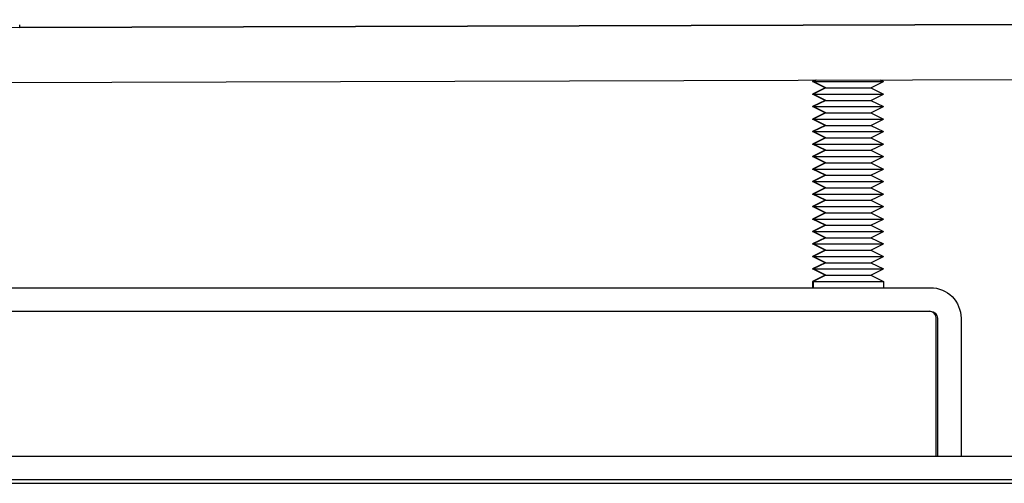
# Model space of a CAD drawing. Extents: x 0 to 796, y 0 to 496.
# Tile 235 of 242: x 714.01 to 718.38, y 309.01 to 311.08. Entities that reach past the tile are written whole.
import ezdxf

# ---------------------------------------------------------------- set-up
doc = ezdxf.new("R2010")
doc.units = 0
doc.header["$LTSCALE"] = 12
doc.header["$MEASUREMENT"] = 0
doc.layers.add('X', color=1, linetype='CONTINUOUS')

msp = doc.modelspace()

# ---------------------------------------------------------------- linework, layer by layer
at = {"layer": 'X'}
for p, q in [((712.97641, 311.03804), (725.47635, 311.07509)), ((714.00691, 311.0411), (714.00687, 311.05255)), ((724.44486, 311.07205), (714.00691, 311.04112)), ((714.00691, 311.0411), (724.44486, 311.07203)), ((724.43756, 311.07203), (714.00691, 311.04112)), ((712.97714, 310.79344), (725.47708, 310.83049)), ((717.54656, 310.80698), (717.53189, 310.79971)), ((717.53189, 310.79971), (717.53513, 310.79971)), ((717.58789, 310.77196), (717.53189, 310.79971)), ((717.54982, 310.80699), (717.53513, 310.79971)), ((717.53513, 310.79971), (717.69123, 310.79971)), ((717.59113, 310.77196), (717.53513, 310.79971)), ((717.69123, 310.79971), (717.84713, 310.79971)), ((717.79112, 310.77196), (717.84713, 310.79971)), ((717.83076, 310.80783), (717.84713, 310.79971)), ((717.58789, 310.77196), (717.53189, 310.7442)), ((717.53189, 310.7442), (717.53513, 310.7442)), ((717.58789, 310.71644), (717.53189, 310.7442)), ((717.59113, 310.77196), (717.53513, 310.7442)), ((717.53513, 310.7442), (717.69123, 310.7442)), ((717.59113, 310.71644), (717.53513, 310.7442)), ((717.58789, 310.77196), (717.59113, 310.77196)), ((717.59113, 310.77196), (717.69119, 310.77196)), ((717.69119, 310.77196), (717.79112, 310.77196)), ((717.69123, 310.7442), (717.84713, 310.7442)), ((717.79112, 310.77196), (717.84713, 310.7442)), ((717.79112, 310.71644), (717.84713, 310.7442)), ((717.58789, 310.71644), (717.53189, 310.68869)), ((717.59113, 310.71644), (717.53513, 310.68869)), ((717.58789, 310.71644), (717.59113, 310.71644)), ((717.59113, 310.71644), (717.69119, 310.71644)), ((717.69119, 310.71644), (717.79112, 310.71644)), ((717.79112, 310.71644), (717.84713, 310.68869)), ((717.53189, 310.68869), (717.53513, 310.68869)), ((717.58789, 310.66093), (717.53189, 310.68869)), ((717.58789, 310.66093), (717.53189, 310.63317)), ((717.53513, 310.68869), (717.69123, 310.68869)), ((717.59113, 310.66093), (717.53513, 310.68869)), ((717.59113, 310.66093), (717.53513, 310.63317)), ((717.58789, 310.66093), (717.59113, 310.66093)), ((717.59113, 310.66093), (717.69119, 310.66093)), ((717.69119, 310.66093), (717.79112, 310.66093)), ((717.69123, 310.68869), (717.84713, 310.68869)), ((717.79112, 310.66093), (717.84713, 310.68869)), ((717.79112, 310.66093), (717.84713, 310.63317)), ((717.53189, 310.63317), (717.53513, 310.63317)), ((717.58789, 310.60542), (717.53189, 310.63317)), ((717.58789, 310.60542), (717.53189, 310.57766)), ((717.53513, 310.63317), (717.69123, 310.63317)), ((717.59113, 310.60542), (717.53513, 310.63317)), ((717.59113, 310.60542), (717.53513, 310.57766)), ((717.58789, 310.60542), (717.59113, 310.60542)), ((717.59113, 310.60542), (717.69119, 310.60542)), ((717.69119, 310.60542), (717.79112, 310.60542)), ((717.69123, 310.63317), (717.84713, 310.63317)), ((717.79112, 310.60542), (717.84713, 310.63317)), ((717.79112, 310.60542), (717.84713, 310.57766)), ((717.53189, 310.57766), (717.53513, 310.57766)), ((717.58789, 310.54991), (717.53189, 310.57766)), ((717.53513, 310.57766), (717.69123, 310.57766)), ((717.59113, 310.54991), (717.53513, 310.57766)), ((717.69123, 310.57766), (717.84713, 310.57766)), ((717.79112, 310.54991), (717.84713, 310.57766)), ((717.58789, 310.54991), (717.53189, 310.52215)), ((717.53189, 310.52215), (717.53513, 310.52215)), ((717.58789, 310.49439), (717.53189, 310.52215)), ((717.59113, 310.54991), (717.53513, 310.52215)), ((717.53513, 310.52215), (717.69123, 310.52215)), ((717.59113, 310.49439), (717.53513, 310.52215)), ((717.58789, 310.54991), (717.59113, 310.54991)), ((717.59113, 310.54991), (717.69119, 310.54991)), ((717.69119, 310.54991), (717.79112, 310.54991)), ((717.69123, 310.52215), (717.84713, 310.52215)), ((717.79112, 310.54991), (717.84713, 310.52215)), ((717.79112, 310.49439), (717.84713, 310.52215)), ((717.58789, 310.49439), (717.53189, 310.46664)), ((717.59113, 310.49439), (717.53513, 310.46664)), ((717.58789, 310.49439), (717.59113, 310.49439)), ((717.59113, 310.49439), (717.69119, 310.49439)), ((717.69119, 310.49439), (717.79112, 310.49439)), ((717.79112, 310.49439), (717.84713, 310.46664)), ((717.53189, 310.46664), (717.53513, 310.46664)), ((717.58789, 310.43888), (717.53189, 310.46664)), ((717.58789, 310.43888), (717.53189, 310.41112)), ((717.53513, 310.46664), (717.69123, 310.46664)), ((717.59113, 310.43888), (717.53513, 310.46664)), ((717.59113, 310.43888), (717.53513, 310.41112)), ((717.58789, 310.43888), (717.59113, 310.43888)), ((717.59113, 310.43888), (717.69119, 310.43888)), ((717.69119, 310.43888), (717.79112, 310.43888)), ((717.69123, 310.46664), (717.84713, 310.46664)), ((717.79112, 310.43888), (717.84713, 310.46664)), ((717.79112, 310.43888), (717.84713, 310.41112)), ((717.53189, 310.41112), (717.53513, 310.41112)), ((717.58789, 310.38337), (717.53189, 310.41112)), ((717.53513, 310.41112), (717.69123, 310.41112)), ((717.59113, 310.38337), (717.53513, 310.41112)), ((717.69123, 310.41112), (717.84713, 310.41112)), ((717.79112, 310.38337), (717.84713, 310.41112)), ((717.58789, 310.38337), (717.53189, 310.35561)), ((717.53189, 310.35561), (717.53513, 310.35561)), ((717.58789, 310.32785), (717.53189, 310.35561)), ((717.59113, 310.38337), (717.53513, 310.35561)), ((717.53513, 310.35561), (717.69123, 310.35561)), ((717.59113, 310.32785), (717.53513, 310.35561)), ((717.58789, 310.38337), (717.59113, 310.38337)), ((717.59113, 310.38337), (717.69119, 310.38337)), ((717.69119, 310.38337), (717.79112, 310.38337)), ((717.69123, 310.35561), (717.84713, 310.35561)), ((717.79112, 310.38337), (717.84713, 310.35561)), ((717.79112, 310.32785), (717.84713, 310.35561)), ((717.58789, 310.32785), (717.53189, 310.3001)), ((717.53189, 310.3001), (717.53513, 310.3001)), ((717.58789, 310.27234), (717.53189, 310.3001)), ((717.59113, 310.32785), (717.53513, 310.3001)), ((717.53513, 310.3001), (717.69123, 310.3001)), ((717.59113, 310.27234), (717.53513, 310.3001)), ((717.58789, 310.32785), (717.59113, 310.32785)), ((717.59113, 310.32785), (717.69119, 310.32785)), ((717.69119, 310.32785), (717.79112, 310.32785)), ((717.69123, 310.3001), (717.84713, 310.3001)), ((717.79112, 310.32785), (717.84713, 310.3001)), ((717.79112, 310.27234), (717.84713, 310.3001)), ((717.58789, 310.27234), (717.53189, 310.24458)), ((717.59113, 310.27234), (717.53513, 310.24458)), ((717.58789, 310.27234), (717.59113, 310.27234)), ((717.59113, 310.27234), (717.69119, 310.27234)), ((717.69119, 310.27234), (717.79112, 310.27234)), ((717.79112, 310.27234), (717.84713, 310.24458)), ((717.53189, 310.24458), (717.53513, 310.24458)), ((717.58789, 310.21683), (717.53189, 310.24458)), ((717.58789, 310.21683), (717.53189, 310.18907)), ((717.53513, 310.24458), (717.69123, 310.24458)), ((717.59113, 310.21683), (717.53513, 310.24458)), ((717.59113, 310.21683), (717.53513, 310.18907)), ((717.58789, 310.21683), (717.59113, 310.21683)), ((717.59113, 310.21683), (717.69119, 310.21683)), ((717.69119, 310.21683), (717.79112, 310.21683)), ((717.69123, 310.24458), (717.84713, 310.24458)), ((717.79112, 310.21683), (717.84713, 310.24458)), ((717.79112, 310.21683), (717.84713, 310.18907)), ((717.53189, 310.18907), (717.53513, 310.18907)), ((717.58789, 310.16131), (717.53189, 310.18907)), ((717.53513, 310.18907), (717.69123, 310.18907)), ((717.59113, 310.16131), (717.53513, 310.18907)), ((717.69123, 310.18907), (717.84713, 310.18907)), ((717.79112, 310.16131), (717.84713, 310.18907)), ((717.58789, 310.16131), (717.53189, 310.13356)), ((717.53189, 310.13356), (717.53513, 310.13356)), ((717.58789, 310.1058), (717.53189, 310.13356)), ((717.59113, 310.16131), (717.53513, 310.13356)), ((717.53513, 310.13356), (717.84713, 310.13356)), ((717.59113, 310.1058), (717.53513, 310.13356)), ((717.58789, 310.16131), (717.59113, 310.16131)), ((717.59113, 310.16131), (717.79112, 310.16131)), ((717.79112, 310.16131), (717.84713, 310.13356)), ((717.79112, 310.1058), (717.84713, 310.13356)), ((717.58789, 310.1058), (717.53189, 310.07805)), ((717.59113, 310.1058), (717.53513, 310.07805)), ((717.58789, 310.1058), (717.59113, 310.1058)), ((717.59113, 310.1058), (717.69119, 310.1058)), ((717.69119, 310.1058), (717.79112, 310.1058)), ((717.79112, 310.1058), (717.84713, 310.07805)), ((717.53189, 310.07805), (717.53513, 310.07805)), ((717.58789, 310.05029), (717.53189, 310.07805)), ((717.58789, 310.05029), (717.53189, 310.02253)), ((717.53513, 310.07805), (717.69123, 310.07805)), ((717.59113, 310.05029), (717.53513, 310.07805)), ((717.59113, 310.05029), (717.53513, 310.02253)), ((717.58789, 310.05029), (717.59113, 310.05029)), ((717.59113, 310.05029), (717.69119, 310.05029)), ((717.69119, 310.05029), (717.79112, 310.05029)), ((717.69123, 310.07805), (717.84713, 310.07805)), ((717.79112, 310.05029), (717.84713, 310.07805)), ((717.79112, 310.05029), (717.84713, 310.02253)), ((717.53189, 310.02253), (717.53513, 310.02253)), ((717.58789, 309.99478), (717.53189, 310.02253)), ((717.58789, 309.99478), (717.53189, 309.96702)), ((717.53513, 310.02253), (717.69123, 310.02253)), ((717.59113, 309.99478), (717.53513, 310.02253)), ((717.59113, 309.99478), (717.53513, 309.96702)), ((717.58789, 309.99478), (717.59113, 309.99478)), ((717.59113, 309.99478), (717.69119, 309.99478)), ((717.69119, 309.99478), (717.79112, 309.99478)), ((717.69123, 310.02253), (717.84713, 310.02253)), ((717.79112, 309.99478), (717.84713, 310.02253)), ((717.79112, 309.99478), (717.84713, 309.96702)), ((717.53189, 309.96702), (717.53513, 309.96702)), ((717.58789, 309.93926), (717.53189, 309.96702)), ((717.53513, 309.96702), (717.69123, 309.96702)), ((717.59113, 309.93926), (717.53513, 309.96702)), ((717.69123, 309.96702), (717.84713, 309.96702)), ((717.79112, 309.93926), (717.84713, 309.96702)), ((717.58789, 309.93926), (717.53189, 309.91151)), ((717.53189, 309.91151), (717.53513, 309.91151)), ((717.53189, 309.91151), (717.53189, 309.88375)), ((717.59113, 309.93926), (717.53513, 309.91151)), ((717.53513, 309.91151), (717.69123, 309.91151)), ((717.53513, 309.91151), (717.53513, 309.88375)), ((717.58789, 309.93926), (717.59113, 309.93926)), ((717.59113, 309.93926), (717.69119, 309.93926)), ((717.69119, 309.93926), (717.79112, 309.93926)), ((717.69123, 309.91151), (717.84713, 309.91151)), ((717.79112, 309.93926), (717.84713, 309.91151)), ((717.84713, 309.91151), (717.84713, 309.88375)), ((713.4531, 309.88375), (718.0564, 309.88375)), ((713.4531, 309.77915), (718.0564, 309.77915)), ((718.08217, 309.13375), (718.08217, 309.7479)), ((718.08765, 309.7479), (718.08765, 309.13375)), ((718.19225, 309.7479), (718.19225, 309.13375)), ((718.43696, 309.13375), (710.38107, 309.13375)), ((718.43696, 309.02915), (710.38107, 309.02915)), ((710.38603, 309.01415), (718.44196, 309.01415))]:
    msp.add_line(p, q, dxfattribs=at)
at = {"layer": 'X', "extrusion": (0, 0, -1)}
for major_axis in [(0, 0.13585), (0, 0.03125)]:
    msp.add_ellipse((718.0564, 309.7479), major_axis=major_axis, ratio=0.9999998, start_param=0, end_param=1.5707963, dxfattribs=at)
at = {"layer": 'X'}
msp.add_ellipse((718.05092, 309.7479), major_axis=(0, 0.03125), ratio=0.9999998, start_param=-1.5707963, end_param=0, dxfattribs=at)

doc.saveas('drawing.dxf')
